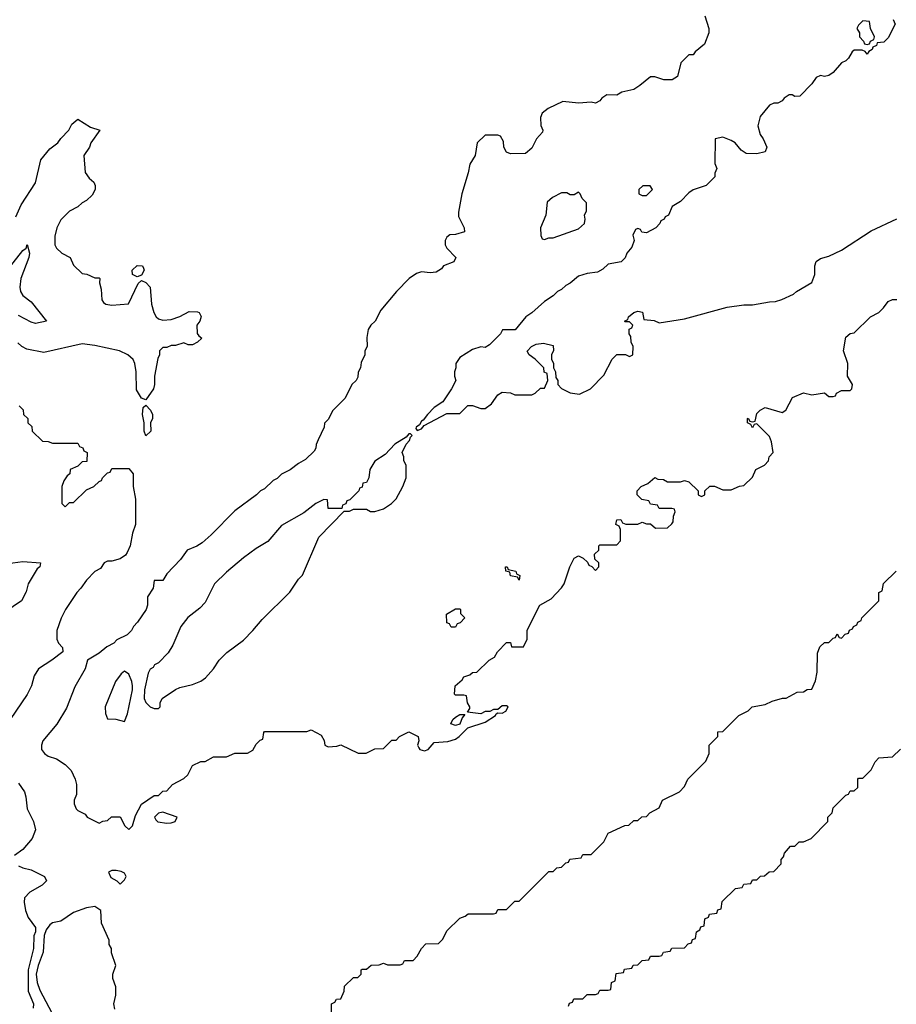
# Model space of a CAD drawing. Header units: inches. Extents: x 2671394 to 2765652, y 830470 to 955458.
# Tile 199 of 256: x 2690656 to 2694788, y 921807 to 926451. Entities that reach past the tile are written whole.
import ezdxf

# ---------------------------------------------------------------- set-up
doc = ezdxf.new("R2010")
doc.units = ezdxf.units.IN
doc.header["$MEASUREMENT"] = 0
doc.layers.add('C6992', color=7, linetype='Continuous')

msp = doc.modelspace()

# ---------------------------------------------------------------- linework, layer by layer
at = {"layer": 'C6992', "color": 2}
for points, elevation in [([(2693884.7, 926470), (2693904.7, 926410), (2693904.7, 926390), (2693883.6, 926336.4), (2693839.6, 926300.4), (2693830, 926286), (2693810, 926286), (2693771.6, 926248.4), (2693756, 926184), (2693731.6, 926168.4), (2693691.6, 926168.4), (2693650, 926182), (2693630, 926182), (2693579.8, 926140.2), (2693550, 926122), (2693494, 926110), (2693470, 926095.3), (2693423.6, 926096.4), (2693399.6, 926080.4), (2693390, 926068), (2693370, 926058), (2693350, 926062), (2693290, 926057.2), (2693215.3, 926064.7), (2693147.3, 926032.7), (2693118, 926010), (2693111.3, 925990), (2693111.6, 925951.6), (2693122, 925930), (2693119.6, 925920.4), (2693091.3, 925890), (2693070, 925846), (2693039.6, 925820.4), (2692970, 925818), (2692950, 925826), (2692938, 925850), (2692936.4, 925876.4), (2692922, 925902), (2692910, 925906), (2692850, 925906), (2692812, 925870), (2692802.8, 925810), (2692777.3, 925770), (2692770.5, 925729.5), (2692740.7, 925630), (2692723.6, 925543.6), (2692723.6, 925523.6), (2692751.3, 925470), (2692752, 925450), (2692710, 925438), (2692683.6, 925436.4), (2692670, 925426), (2692662, 925410), (2692662, 925390), (2692670, 925374), (2692712, 925330), (2692702, 925310), (2692654, 925290), (2692643.6, 925276.4), (2692619.6, 925260.4), (2692590, 925258), (2692550, 925262), (2692526.4, 925253.6), (2692492, 925230), (2692431.3, 925170), (2692358, 925082), (2692331, 925030), (2692311, 925010), (2692298.8, 924990), (2692292, 924952), (2692294, 924910), (2692282, 924890), (2692282, 924870), (2692265.4, 924834.6), (2692262, 924810), (2692251.6, 924788.4), (2692250, 924766), (2692242, 924750), (2692222, 924730), (2692190, 924666), (2692131.6, 924608.4), (2692110, 924566), (2692092, 924548), (2692091.1, 924528.9), (2692062, 924470), (2692052.7, 924447.3), (2692052, 924430), (2692043.6, 924416.4), (2692003.6, 924376.4), (2691970, 924358), (2691930, 924328), (2691890, 924308), (2691870, 924288), (2691850, 924278), (2691810, 924238), (2691791.1, 924228.9), (2691772, 924210), (2691670, 924135.3), (2691558, 924022), (2691515.3, 923984.7), (2691490, 923968.7), (2691444.7, 923950), (2691414.4, 923905.6), (2691350, 923838), (2691330, 923806), (2691290, 923806), (2691284.7, 923770), (2691258, 923730), (2691258, 923690), (2691252, 923670), (2691210.9, 923609.1), (2691192, 923590), (2691182, 923570), (2691162, 923550), (2691113.4, 923526.6), (2691098.8, 923510), (2691066.7, 923493.3), (2691030, 923463.7), (2690976, 923430), (2690964.7, 923390), (2690915.3, 923304.7), (2690875.9, 923204.1), (2690830.6, 923129.4), (2690764.7, 923050), (2690758, 923030), (2690758, 923010), (2690772, 922990), (2690790, 922978), (2690830, 922964.7), (2690870, 922938), (2690898, 922910), (2690918, 922870), (2690923.6, 922843.6), (2690923.6, 922796.4), (2690912, 922770), (2690912.7, 922752.7), (2690922, 922730), (2690930, 922722), (2690963.6, 922703.6), (2690974, 922690), (2691030, 922662), (2691048.4, 922671.6), (2691070, 922674), (2691088.4, 922691.6), (2691130, 922692), (2691152, 922650), (2691170, 922632), (2691188, 922650), (2691202, 922698), (2691230, 922752), (2691290, 922792), (2691310, 922792), (2691330, 922812), (2691350, 922814), (2691376.4, 922843.6), (2691430, 922872), (2691448, 922890), (2691470, 922934), (2691510, 922952), (2691530, 922952), (2691570, 922974), (2691630, 922974), (2691670, 922992), (2691730, 922992), (2691754.6, 923005.4), (2691770, 923034), (2691790, 923054), (2691802, 923058), (2691806, 923090), (2691810, 923094), (2692010, 923094), (2692030, 923102), (2692076.9, 923076.9), (2692091.6, 923051.6), (2692094, 923030), (2692110, 923022), (2692150, 923024.7), (2692170, 923032), (2692251.6, 922991.6), (2692288.4, 922991.6), (2692330, 923012), (2692370, 923014), (2692410, 923054), (2692430, 923054), (2692446, 923070), (2692490, 923092), (2692534, 923070), (2692538, 923050), (2692531.3, 923030), (2692536.9, 923016.9), (2692542, 923010), (2692563.5, 923003.5), (2692582, 923010), (2692610, 923042), (2692673.6, 923046.4), (2692710, 923058), (2692728, 923070), (2692768.7, 923111.3), (2692850, 923138), (2692898, 923170), (2692902, 923178), (2692910, 923182), (2692930, 923181), (2692948, 923190), (2692958, 923210), (2692950, 923215.3), (2692930, 923215.3), (2692910, 923198), (2692890, 923198), (2692872, 923188), (2692850, 923188), (2692830, 923178), (2692766, 923186), (2692778, 923202), (2692778, 923210), (2692766, 923230), (2692762, 923262), (2692750, 923266), (2692710, 923266), (2692706, 923270), (2692708, 923310), (2692742, 923338), (2692750, 923351.3), (2692778, 923362), (2692790, 923372), (2692810, 923374), (2692868.9, 923431.1), (2692894.6, 923445.4), (2692908, 923470), (2692950, 923514), (2692970, 923514), (2692974, 923494), (2693030, 923494), (2693048, 923530), (2693048.4, 923571.6), (2693108, 923690), (2693160.4, 923719.6), (2693210, 923772), (2693222, 923790), (2693249.3, 923870.7), (2693270, 923912), (2693290, 923922), (2693311.6, 923911.6), (2693332.7, 923892.7), (2693338, 923878), (2693352.7, 923872.7), (2693370, 923854), (2693386, 923870), (2693386, 923890), (2693367.3, 923907.3), (2693366, 923930), (2693386, 923950), (2693386, 923970), (2693390, 923974), (2693470, 923974), (2693487.3, 923992.7), (2693487.3, 924047.3), (2693482, 924062), (2693466, 924070), (2693470, 924092), (2693490, 924094), (2693498, 924078), (2693512.7, 924072.7), (2693570, 924072), (2693590, 924082), (2693610, 924074), (2693630, 924074), (2693652.7, 924052.7), (2693710, 924054), (2693730, 924074), (2693736.4, 924083.6), (2693738, 924110), (2693746, 924130), (2693742, 924142), (2693730, 924146), (2693670, 924146), (2693662, 924162), (2693630, 924166), (2693622, 924182), (2693588.4, 924188.4), (2693566, 924210), (2693566, 924230), (2693586, 924250), (2693616.4, 924263.6), (2693650, 924292), (2693663.6, 924283.6), (2693690, 924282), (2693710, 924272), (2693770, 924272), (2693790, 924278), (2693810, 924272), (2693854, 924230), (2693854, 924210), (2693870, 924202), (2693886, 924210), (2693886, 924230), (2693908.4, 924251.6), (2693931.1, 924251.1), (2693970, 924234), (2694010, 924234), (2694048.4, 924251.6), (2694070, 924254), (2694110, 924294), (2694126, 924330), (2694166, 924350), (2694186, 924370), (2694188, 924390), (2694208, 924410), (2694200.4, 924460.4), (2694190, 924486), (2694130, 924546), (2694118, 924542), (2694110, 924526), (2694102, 924542), (2694086, 924550), (2694086, 924570), (2694090, 924572), (2694098, 924558), (2694110, 924554), (2694122, 924558), (2694130, 924594), (2694146, 924610), (2694170, 924622), (2694250, 924598), (2694268, 924610), (2694298, 924670), (2694350, 924692), (2694390, 924682), (2694450, 924692), (2694470, 924674), (2694490, 924674), (2694502, 924678), (2694506, 924690), (2694530, 924702), (2694570, 924702), (2694578, 924710), (2694582, 924730), (2694558, 924770), (2694559, 924830), (2694539, 924890), (2694550, 924954), (2694570, 924972), (2694590, 924974), (2694666, 925050), (2694706, 925070), (2694728.4, 925091.6), (2694750, 925122), (2694770, 925132), (2694790, 925132)], 34), ([(2694772.7, 926452.7), (2694782, 926430), (2694750, 926366), (2694730, 926346), (2694698, 926342), (2694694, 926330), (2694678, 926322), (2694674, 926310), (2694658, 926302), (2694650, 926288), (2694642, 926302), (2694627.3, 926307.3), (2694590, 926308), (2694579.6, 926300.4), (2694562, 926270), (2694550, 926258), (2694530, 926248), (2694490, 926202), (2694470, 926188.7), (2694450, 926184), (2694430, 926188), (2694410, 926178), (2694390, 926148), (2694334, 926090), (2694310, 926088.7), (2694296.4, 926096.4), (2694283.6, 926096.4), (2694259.6, 926080.4), (2694250, 926068), (2694230, 926058), (2694210, 926058), (2694190, 926048), (2694146, 925994), (2694136, 925950), (2694146, 925910), (2694161, 925890), (2694178, 925850), (2694170, 925828.7), (2694130, 925819), (2694080.4, 925820.4), (2694056.4, 925836.4), (2694028, 925870), (2694010, 925882), (2693970, 925898), (2693934, 925890), (2693932.7, 925772.7), (2693942, 925750), (2693932.7, 925727.3), (2693932, 925710), (2693892, 925670), (2693830, 925648.7), (2693810, 925635.3), (2693770, 925594), (2693732, 925570), (2693714, 925530), (2693698, 925522), (2693694, 925510), (2693678, 925502), (2693674, 925490), (2693654, 925470), (2693610, 925446), (2693588.4, 925448.4), (2693582, 925462), (2693570, 925466), (2693558, 925462), (2693545.4, 925434.6), (2693552, 925410), (2693542, 925378), (2693518, 925350), (2693510, 925328), (2693490.9, 925309.1), (2693430, 925298), (2693405.4, 925274.6), (2693378.8, 925261.2), (2693330, 925254), (2693290, 925242), (2693250.9, 925209.1), (2693230, 925198), (2693210, 925178), (2693191.1, 925168.9), (2693170.9, 925149.1), (2693130, 925122), (2693070, 925068), (2693042, 925050), (2692990.9, 924989.1), (2692932, 924988), (2692922, 924970), (2692870, 924918), (2692850, 924906), (2692830, 924908), (2692790, 924895.3), (2692730, 924858), (2692712, 924830), (2692712, 924810), (2692704.7, 924790), (2692704.7, 924770), (2692711.3, 924750), (2692691.3, 924710), (2692651.1, 924648.9), (2692610, 924622), (2692578, 924590), (2692558, 924562), (2692550, 924558), (2692539.8, 924540.2), (2692524.7, 924530), (2692523.6, 924523.6), (2692530, 924514), (2692550, 924522), (2692562, 924538), (2692670, 924594), (2692730, 924594), (2692768.4, 924631.6), (2692790, 924632), (2692830, 924618), (2692850, 924618), (2692880.2, 924639.8), (2692910, 924682), (2692930, 924694), (2692970, 924692), (2692990, 924682), (2693070, 924682), (2693086, 924690), (2693110, 924714), (2693130, 924714), (2693146, 924750), (2693142, 924782), (2693128.4, 924788.4), (2693126, 924810), (2693086, 924850), (2693058, 924870), (2693048.7, 924888.7), (2693068.7, 924910), (2693090, 924921), (2693125.4, 924925.4), (2693170, 924914), (2693171.6, 924891.6), (2693162, 924870), (2693162, 924850), (2693172, 924830), (2693172, 924810), (2693182, 924790), (2693183.6, 924763.6), (2693192, 924750), (2693192, 924730), (2693210, 924712), (2693250, 924692), (2693294.6, 924685.4), (2693346, 924710), (2693410, 924774), (2693448, 924850), (2693470, 924872), (2693512, 924872), (2693530, 924862), (2693546, 924870), (2693548, 924910), (2693538, 924930), (2693536.4, 924956.4), (2693528, 924970), (2693528, 924992), (2693542, 924998), (2693546, 925010), (2693530, 925026), (2693510, 925026), (2693506, 925030), (2693522, 925038), (2693526, 925050), (2693550, 925071), (2693570, 925076), (2693591.6, 925071.6), (2693598, 925038), (2693647.3, 925032.7), (2693670, 925022), (2693790, 925041), (2693990, 925094.8), (2694070, 925106), (2694110, 925106), (2694190, 925121), (2694218, 925122), (2694249.1, 925130.9), (2694304, 925156), (2694318, 925170), (2694390, 925212), (2694404, 925250), (2694404, 925290), (2694410, 925311.3), (2694430, 925324.7), (2694470, 925336), (2694530, 925364.7), (2694670, 925456), (2694790, 925512)], 38), ([(2690638, 925522), (2690662.5, 925577.5), (2690730, 925682), (2690755.3, 925790), (2690798, 925842), (2690835.3, 925870), (2690849.3, 925890.7), (2690888, 925930), (2690902, 925958), (2690930, 925982), (2690990, 925944.7), (2691034, 925930), (2690991.3, 925870), (2690984.7, 925850), (2690958, 925810), (2690964.7, 925730), (2690983.5, 925703.5), (2691005.4, 925685.4), (2691012, 925670), (2691012, 925650), (2690996.9, 925623.1), (2690970, 925598), (2690950, 925588), (2690930, 925568), (2690890, 925548), (2690850, 925508), (2690831.3, 925470), (2690821, 925430), (2690822, 925390), (2690830, 925374), (2690854, 925350), (2690894, 925330), (2690910, 925294), (2690950, 925254), (2690971.6, 925251.6), (2691010, 925234), (2691030, 925234), (2691034, 925230), (2691032, 925210), (2691039.8, 925179.8), (2691042.8, 925130), (2691050, 925118), (2691062, 925110), (2691090, 925104.9), (2691169, 925111), (2691213.6, 925206.4), (2691230, 925222), (2691250, 925211.3), (2691270.4, 925190.4), (2691277.3, 925110), (2691287.3, 925070), (2691298.8, 925050), (2691310, 925040.7), (2691330, 925034), (2691370, 925037.3), (2691410, 925050.8), (2691455.3, 925075.3), (2691494, 925074), (2691502, 925070), (2691511.6, 925051.6), (2691504.7, 925030), (2691491.3, 925010), (2691491.6, 924971.6), (2691499.6, 924959.6), (2691514, 924950), (2691494, 924930), (2691470, 924918), (2691450, 924918), (2691430, 924928), (2691390, 924915.3), (2691370, 924915.3), (2691350, 924906), (2691330, 924906), (2691314, 924890), (2691314, 924870), (2691306.4, 924853.6), (2691290.8, 924770), (2691290.7, 924730), (2691286, 924710), (2691250, 924658), (2691230, 924666), (2691206.3, 924706.3), (2691205.2, 924790), (2691199, 924830), (2691190, 924848), (2691166, 924870), (2691126, 924890), (2691010, 924915.3), (2690950, 924922), (2690770, 924882), (2690690, 924898), (2690666, 924910), (2690647.3, 924927.3)], 30), ([(2690550, 925210.7), (2690670, 925362.8), (2690685.6, 925374.4), (2690691.3, 925391.3), (2690702, 925350), (2690699.3, 925330), (2690661.6, 925230), (2690656.3, 925190), (2690658.8, 925170), (2690670.6, 925150.6), (2690710, 925120.7), (2690782, 925030), (2690730, 925018.9), (2690710, 925024), (2690650, 925055.4)], 26), ([(2690654, 924630), (2690671.6, 924611.6), (2690674, 924590), (2690694, 924570), (2690694, 924550), (2690712.7, 924532.7), (2690714, 924510), (2690763.6, 924463.6), (2690790, 924462), (2690810, 924454), (2690930, 924454), (2690938, 924438), (2690952.7, 924432.7), (2690958, 924418), (2690974, 924410), (2690972.7, 924367.3), (2690950, 924366), (2690930, 924346), (2690894, 924330), (2690892, 924310), (2690879.6, 924300.4), (2690863.6, 924276.4), (2690854, 924250), (2690854, 924170), (2690870, 924154), (2690890, 924174), (2690910, 924174), (2690970, 924234), (2691006, 924250), (2691030, 924274), (2691042, 924278), (2691046, 924290), (2691070, 924314), (2691082, 924318), (2691090, 924334), (2691170, 924334), (2691191.3, 924310), (2691191, 924250), (2691202, 924190), (2691202, 924070), (2691186.8, 924030), (2691176, 923970), (2691162, 923938), (2691154.4, 923925.6), (2691130, 923908.7), (2691090, 923898), (2691070, 923898), (2691054, 923890), (2691036.9, 923863.1), (2691010, 923848), (2690970, 923808), (2690944.7, 923770), (2690924.7, 923750), (2690871.3, 923670), (2690850.9, 923629.1), (2690831.3, 923570), (2690831.3, 923530), (2690838, 923510), (2690858, 923490), (2690858.8, 923470), (2690806.8, 923430), (2690744, 923390), (2690723.5, 923356.5), (2690711, 923310), (2690690.7, 923269.3), (2690611.3, 923150)], 30), ([(2690576.6, 923883.4), (2690670, 923896.3), (2690754, 923890), (2690751.3, 923870), (2690738, 923862), (2690696, 923790), (2690686.4, 923753.6), (2690664.7, 923710), (2690544.7, 923630)], 26), ([(2692126, 921770), (2692126, 921810), (2692142, 921818), (2692148.4, 921831.6), (2692170, 921834), (2692186, 921870), (2692187.3, 921892.7), (2692230, 921934), (2692250, 921934), (2692266, 921950), (2692266, 921970), (2692270, 921974), (2692290, 921974), (2692312.7, 921992.7), (2692350, 921994), (2692370, 922002), (2692390, 921994), (2692450, 921994), (2692462, 921998), (2692470, 922014), (2692510, 922014), (2692530, 922034), (2692549.1, 922070.9), (2692570, 922092), (2692630, 922094), (2692650, 922114), (2692670, 922154), (2692730, 922214), (2692756.4, 922223.6), (2692770, 922234), (2692890, 922234), (2692902, 922238), (2692910, 922254), (2692950, 922254), (2692990, 922294), (2693010, 922294), (2693150, 922434), (2693170, 922434), (2693188.4, 922451.6), (2693210, 922454), (2693230, 922474), (2693242, 922478), (2693248.4, 922491.6), (2693302, 922498), (2693310, 922514), (2693350, 922514), (2693410, 922574), (2693430, 922614), (2693508.4, 922651.6), (2693527.3, 922652.7), (2693550, 922674), (2693570, 922674), (2693588.4, 922691.6), (2693610, 922694), (2693626, 922710), (2693670, 922734), (2693686, 922770), (2693766, 922810), (2693790, 922834), (2693806, 922870), (2693890, 922954), (2693906, 922990), (2693906, 923030), (2693946, 923070), (2693947.3, 923092.7), (2693970, 923094), (2694046, 923170), (2694090, 923192), (2694109, 923211), (2694170, 923221), (2694203.2, 923236.8), (2694251.3, 923251.3), (2694268.7, 923251.3), (2694320.4, 923279.6), (2694350, 923282), (2694368.4, 923291.6), (2694390, 923294), (2694407.3, 923332.7), (2694414.6, 923374.6), (2694416.4, 923463.6), (2694427.3, 923492.7), (2694450, 923514), (2694470, 923514), (2694490, 923534), (2694502, 923538), (2694510, 923554), (2694518, 923538), (2694530, 923534), (2694547.3, 923552.7), (2694562, 923558), (2694567.3, 923572.7), (2694582, 923578), (2694586, 923590), (2694602, 923598), (2694606, 923610), (2694622, 923618), (2694626, 923630), (2694706, 923710), (2694706, 923750), (2694722, 923758), (2694727.3, 923792.7), (2694788, 923850)], 30), ([(2693242, 921798), (2693247.3, 921812.7), (2693262, 921818), (2693267.3, 921832.7), (2693310, 921834), (2693330, 921854), (2693370, 921854), (2693382, 921858), (2693390, 921874), (2693430, 921874), (2693442, 921878), (2693446, 921910), (2693462, 921918), (2693467.3, 921952.7), (2693502, 921958), (2693507.3, 921972.7), (2693542, 921978), (2693547.3, 921992.7), (2693570, 921994), (2693590, 922014), (2693622, 922018), (2693630, 922034), (2693670, 922034), (2693682, 922038), (2693690, 922054), (2693722, 922058), (2693730, 922072), (2693790, 922074), (2693807.3, 922092.7), (2693822, 922098), (2693827.3, 922112.7), (2693842, 922118), (2693846, 922150), (2693862, 922158), (2693867.3, 922172.7), (2693882, 922178), (2693886, 922210), (2693902, 922218), (2693907.3, 922232.7), (2693942, 922238), (2693947.3, 922252.7), (2693962, 922258), (2693967.3, 922292.7), (2694030, 922354), (2694062, 922358), (2694070, 922374), (2694102, 922378), (2694110, 922394), (2694130, 922394), (2694148.4, 922411.6), (2694167.3, 922412.7), (2694188.4, 922431.6), (2694210, 922434), (2694246, 922470), (2694246, 922490), (2694256.4, 922503.6), (2694260.4, 922519.6), (2694290, 922554), (2694310, 922554), (2694330, 922574), (2694350, 922574), (2694386, 922590), (2694466, 922670), (2694466, 922690), (2694486, 922710), (2694490, 922734), (2694550, 922794), (2694562, 922798), (2694570, 922814), (2694590, 922814), (2694606, 922830), (2694606, 922870), (2694610, 922874), (2694630, 922874), (2694670, 922914), (2694688.4, 922951.6), (2694706, 922970), (2694770, 922974), (2694808.4, 923011.6)], 26), ([(2690650.6, 922850.6), (2690678, 922810), (2690685.4, 922785.4), (2690691, 922730), (2690721, 922670), (2690730.8, 922630), (2690714.8, 922590), (2690670, 922537.2), (2690631.3, 922510)], 30), ([(2690650, 922461), (2690670, 922451), (2690710, 922441), (2690772, 922410), (2690782, 922390), (2690762, 922370), (2690703, 922337), (2690678.8, 922310), (2690676.3, 922290), (2690683, 922250), (2690696.2, 922216.2), (2690730.4, 922170), (2690730.3, 922150), (2690722, 922130), (2690720.9, 922070), (2690695, 921970), (2690695.2, 921870), (2690720.3, 921810), (2690718.7, 921790)], 30), ([(2691104.7, 921784.7), (2691099, 921810), (2691108.7, 921850), (2691108.7, 921890), (2691095.3, 921930), (2691095.3, 921950), (2691108.7, 921990), (2691088, 922050), (2691088, 922070), (2691078, 922090), (2691078, 922110), (2691042, 922190), (2691038, 922250), (2691010, 922268.7), (2690970, 922262.7), (2690910, 922240.5), (2690850, 922198.9), (2690810, 922191.6), (2690797.4, 922182.6), (2690781.1, 922158.9), (2690771.8, 922131.8), (2690767.1, 922052.9), (2690742.3, 921990), (2690733.4, 921950), (2690737.4, 921910), (2690750, 921874.8), (2690807.9, 921767.9)], 34)]:
    msp.add_lwpolyline(points, dxfattribs=dict(at, elevation=elevation))
for points, elevation in [([(2694630, 926446), (2694610, 926426), (2694602, 926410), (2694614, 926390), (2694614, 926370), (2694634, 926350), (2694638, 926338), (2694650, 926334), (2694662, 926338), (2694666, 926350), (2694682, 926358), (2694686, 926370), (2694666, 926410), (2694662, 926442)], 38), ([(2693627.3, 925667.3), (2693592.7, 925667.3), (2693574, 925650), (2693574, 925630), (2693590, 925622), (2693610, 925622), (2693638, 925650)], 38), ([(2693290, 925638), (2693270, 925626), (2693250, 925626), (2693234.6, 925634.6), (2693210, 925635.3), (2693167.5, 925612.5), (2693142, 925590), (2693136, 925530), (2693111.3, 925470), (2693112.7, 925432.7), (2693118, 925418), (2693130, 925414), (2693150, 925422), (2693170, 925422), (2693290, 925464.7), (2693318, 925490), (2693322, 925510), (2693318, 925530), (2693328, 925550), (2693327.3, 925587.3), (2693307.3, 925607.3), (2693298, 925630)], 38), ([(2691210, 925238), (2691188, 925250), (2691186, 925270), (2691210, 925292), (2691234, 925290), (2691239.6, 925279.6), (2691242, 925270), (2691230, 925246)], 30), ([(2691250, 924488.7), (2691242, 924510), (2691242, 924550), (2691234, 924590), (2691238, 924622), (2691250, 924634), (2691272, 924610), (2691282, 924590), (2691282, 924570), (2691272, 924550), (2691274, 924510)], 30), ([(2692498, 924498), (2692490, 924498), (2692476.9, 924483.1), (2692424.7, 924450), (2692378.8, 924401.2), (2692330, 924368.7), (2692306, 924330), (2692302, 924290), (2692290.9, 924269.1), (2692274, 924266), (2692270, 924246), (2692258, 924242), (2692254, 924230), (2692212.7, 924187.3), (2692198, 924182), (2692192.7, 924167.3), (2692178, 924162), (2692174, 924146), (2692110, 924146), (2692106, 924186), (2692090, 924188), (2692052, 924170), (2691994.4, 924125.6), (2691890, 924065.2), (2691824.7, 923990), (2691770, 923957.2), (2691710, 923912.7), (2691630, 923846), (2691574, 923790), (2691530, 923702), (2691504.5, 923675.5), (2691448.3, 923631.7), (2691414.8, 923590), (2691378, 923502), (2691355.3, 923464.7), (2691310, 923418), (2691291.6, 923408.4), (2691284.7, 923395.3), (2691270, 923388.7), (2691260.7, 923370), (2691243.8, 923290), (2691243, 923250), (2691250, 923231.3), (2691270, 923211), (2691290, 923202), (2691310, 923202), (2691318, 923210), (2691318, 923230), (2691328, 923250), (2691390, 923292), (2691410, 923302), (2691470, 923316), (2691509.1, 923330.9), (2691532.1, 923347.9), (2691568.7, 923390), (2691595.3, 923430), (2691632.9, 923467.1), (2691710, 923524.7), (2691755.3, 923570), (2691798, 923622), (2691929.1, 923750.9), (2691970, 923812), (2691988.9, 923831.1), (2692066, 924010), (2692186, 924134), (2692210, 924134), (2692230, 924142), (2692290, 924142), (2692310, 924132), (2692330, 924132), (2692370, 924144.7), (2692408, 924170), (2692430, 924192), (2692462, 924250), (2692478, 924290), (2692478, 924350), (2692466, 924370), (2692466, 924390), (2692458, 924410), (2692478, 924450), (2692493.6, 924466.4), (2692498, 924482), (2692506, 924490)], 38), ([(2693010, 923808), (2693002, 923822), (2692968.9, 923828.9), (2692966, 923846), (2692948, 923850), (2692946, 923870), (2692954, 923870), (2692958, 923858), (2692994, 923850), (2692998, 923838), (2693014, 923830)], 34), ([(2692690, 923586), (2692682, 923602), (2692670, 923606), (2692667.3, 923647.3), (2692710, 923672), (2692730, 923672), (2692734, 923670), (2692734, 923650), (2692754, 923630), (2692732.7, 923607.3), (2692718, 923602), (2692710, 923586)], 34), ([(2691150, 923379), (2691133.7, 923366.3), (2691106.8, 923330), (2691058, 923210), (2691059.6, 923179.6), (2691070, 923154), (2691108.4, 923151.6), (2691150, 923142), (2691163.2, 923176.8), (2691187.3, 923290), (2691187.6, 923310), (2691185.1, 923330), (2691170, 923364)], 38), ([(2692710, 923122), (2692688, 923130), (2692698, 923150), (2692710, 923162), (2692730, 923174), (2692754, 923174), (2692742, 923158), (2692730, 923128)], 34), ([(2691330, 922713.2), (2691310, 922708.7), (2691291.3, 922690), (2691296.9, 922676.9), (2691307.5, 922667.5), (2691350, 922662), (2691370, 922664), (2691388, 922670), (2691398, 922690)], 34), ([(2691110, 922438), (2691090, 922438), (2691074, 922430), (2691085.4, 922405.4), (2691114, 922390), (2691130, 922374), (2691150, 922394), (2691158, 922410), (2691150, 922426), (2691134.6, 922434.6)], 34)]:
    msp.add_lwpolyline(points, close=True, dxfattribs=dict(at, elevation=elevation))

doc.saveas('drawing.dxf')
